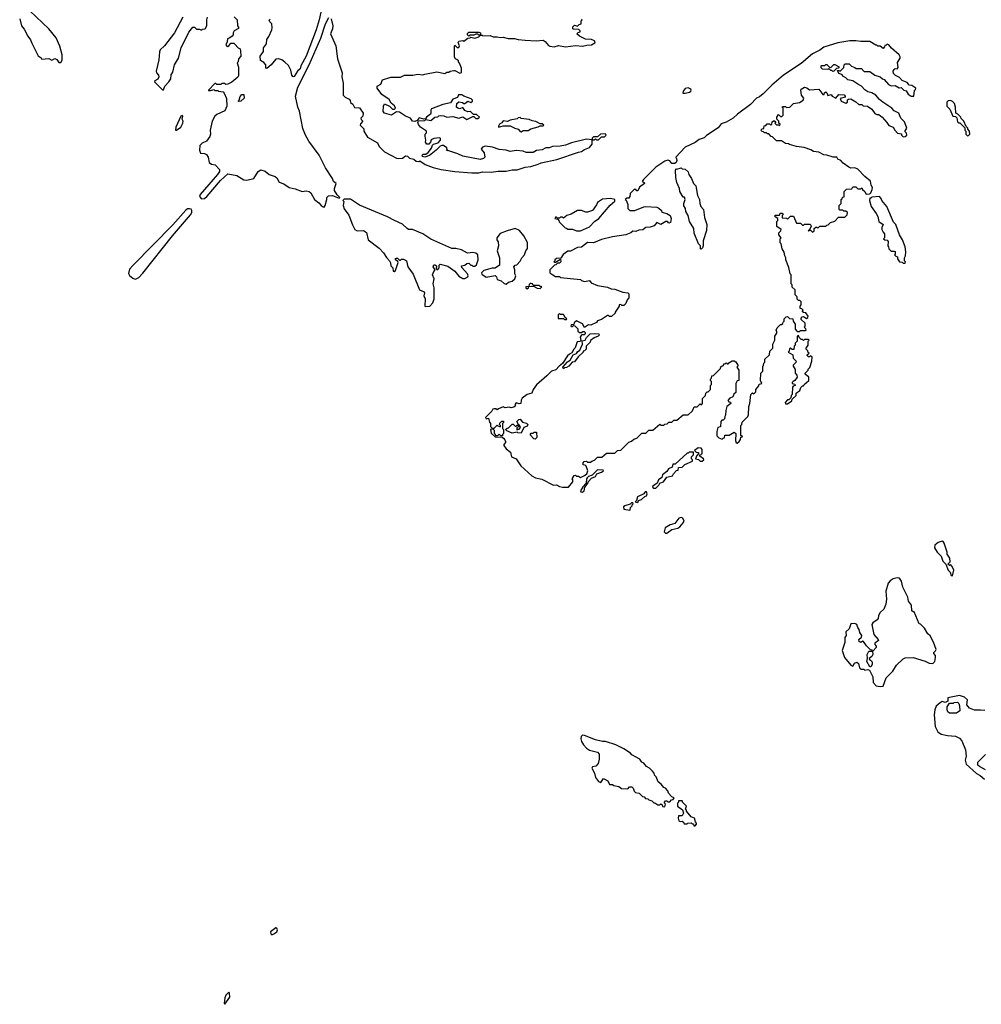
# Model space of a CAD drawing. Extents: x 2494118 to 2687960, y 757339 to 915227.
# Tile 17 of 256: x 2526965 to 2536533, y 821733 to 831535. Entities that reach past the tile are written whole.
import ezdxf

# ---------------------------------------------------------------- set-up
doc = ezdxf.new("R2010")
doc.units = 0

msp = doc.modelspace()

# ---------------------------------------------------------------- linework, layer by layer
at = {"layer": '0CON20XD'}
for points in [[(2529988.5, 831735), (2529945.4, 831535), (2529913.8, 831435), (2529816.7, 831173.3), (2529761.5, 831075), (2529754.4, 831045), (2529727.9, 831022.1), (2529695, 830970), (2529685, 830966.7), (2529673.6, 830983.6), (2529662.6, 831032.6), (2529638, 831078), (2529603.8, 831113.8), (2529574.3, 831134.3), (2529545, 831146.2), (2529515, 831142.5), (2529467.5, 831085), (2529425, 831050), (2529412.5, 831052.5), (2529412.5, 831085), (2529395, 831107.5), (2529360, 831130), (2529357, 831173), (2529391.7, 831218.3), (2529390, 831255), (2529421.2, 831295), (2529423, 831337), (2529445, 831367.5), (2529474, 831435), (2529478, 831455), (2529472.5, 831495), (2529452.5, 831515), (2529448.3, 831531.7), (2529458.3, 831541.7)], [(2527375, 831110), (2527388.3, 831131.7), (2527388.6, 831185), (2527365, 831273.3), (2527326.2, 831355), (2527254.2, 831445), (2527066.2, 831625)], [(2526965, 831542.5), (2526982.5, 831475), (2527010.7, 831440.7), (2527045, 831372.5), (2527073.3, 831335), (2527085, 831300), (2527150, 831175), (2527180, 831155), (2527183, 831143), (2527255, 831147.5), (2527285, 831132.5), (2527315, 831147.5), (2527335, 831137.5), (2527355, 831110), (2527375, 831110)], [(2528589.5, 831560.5), (2528506.2, 831405), (2528406.7, 831275), (2528362.5, 831235), (2528356.2, 831215), (2528349.5, 831135), (2528323.3, 831023.3), (2528326, 831005), (2528344.5, 830984.5), (2528348.6, 830965), (2528338.5, 830941.5), (2528310, 830925), (2528306.2, 830915), (2528385, 830837.5), (2528395, 830837.5), (2528407.5, 830872.5), (2528448.8, 830915), (2528467.5, 830945), (2528472.5, 830985), (2528487, 831013), (2528503.8, 831085), (2528545, 831152.5), (2528570, 831255), (2528649.3, 831410.7), (2528688.3, 831461.7), (2528705, 831460), (2528725, 831440), (2528755, 831440), (2528775, 831430), (2528785, 831440), (2528810, 831445), (2528827.5, 831475), (2528827.5, 831535), (2528835, 831560)], [(2529100, 831565), (2529130, 831535), (2529132.5, 831475), (2529141.7, 831461.7), (2529141.7, 831448.3), (2529100, 831425), (2529087.5, 831405), (2529087.5, 831385), (2529079.3, 831370.7), (2529057, 831353), (2529032.5, 831345), (2529030, 831315), (2529017.5, 831285), (2529025, 831270), (2529035, 831268.8), (2529047.5, 831275), (2529065, 831300), (2529095, 831300), (2529105, 831290), (2529140, 831255), (2529160, 831245), (2529162.5, 831225), (2529166.4, 831173.6), (2529142.5, 831145), (2529140, 831115), (2529130, 831105), (2529143, 831063), (2529142.5, 830975), (2529137, 830963), (2529075, 830912.5), (2529037, 830893), (2529015, 830890), (2529005, 830900), (2528975, 830900), (2528965, 830890), (2528925, 830890), (2528915, 830900), (2528905, 830900), (2528842.5, 830835), (2528845, 830830), (2528865, 830830), (2528895, 830840), (2528905, 830830), (2528935, 830830), (2528943.6, 830823.6), (2528988.3, 830818.3), (2529000, 830805), (2529021.7, 830751.7), (2529027.5, 830675), (2529005, 830627.5), (2528925, 830592.5), (2528907.5, 830575), (2528880, 830525), (2528860, 830435), (2528862.5, 830395), (2528856.2, 830373.8), (2528823, 830327), (2528780, 830305), (2528758.3, 830281.7), (2528752.5, 830235), (2528762.5, 830205), (2528803, 830203), (2528825, 830192.5), (2528841.2, 830165), (2528851.4, 830115), (2528875, 830096.9), (2528910.8, 830090.8), (2528953.7, 830043.7), (2528951.5, 830025), (2528933.9, 829995), (2528760.5, 829795), (2528755.2, 829775), (2528775, 829752.4), (2528805.2, 829754.8), (2528831.4, 829778.6), (2528964.2, 829935.8), (2529035, 829999.7), (2529125.4, 829985.4), (2529195, 829941.1), (2529225, 829937.8), (2529296, 829955), (2529336.8, 830023.2), (2529365, 830041.1), (2529406.7, 830026.7), (2529446, 829995), (2529505.7, 829975.7), (2529521.8, 829961.7), (2529547.2, 829917.2), (2529592.7, 829902.7), (2529645, 829865.4), (2529705, 829852.5), (2529774.5, 829825.5), (2529815, 829832.5), (2529845, 829824.6), (2529860.1, 829810.1), (2529898.6, 829745), (2529942.4, 829712.4), (2529965, 829684), (2529985, 829672.5), (2529995, 829670), (2530003.6, 829686.4), (2530020, 829745), (2530020, 829765), (2530037.5, 829782.5), (2530075.9, 829785.9), (2530145, 829760), (2530150, 829765), (2530122.3, 829792.3), (2530097.5, 829835), (2530096, 829855), (2530112.5, 829905), (2530087.5, 829925), (2530076.2, 829955), (2530008.9, 830058.9), (2529944.3, 830185), (2529840.6, 830325), (2529808.1, 830385), (2529783.2, 830453.2), (2529749.4, 830625), (2529732.9, 830665), (2529710.6, 830775), (2529733.8, 830865), (2529846.6, 831085), (2529960.3, 831350.3)], [(2529960.3, 831350.3), (2530007.9, 831495), (2530041.7, 831558.3)], [(2530063.3, 831545), (2530081.4, 831475), (2530077.5, 831445), (2530058, 831395), (2530110, 831275), (2530125.7, 831145.7), (2530174, 831005), (2530171.2, 830965), (2530184.2, 830904.2), (2530183.8, 830785), (2530202.5, 830765), (2530243, 830743), (2530251.7, 830731.7), (2530255, 830710), (2530280, 830695), (2530295, 830660), (2530347, 830657), (2530382.5, 830605), (2530380, 830575), (2530360, 830555), (2530361.7, 830541.7), (2530380, 830525), (2530355, 830500), (2530352.5, 830485), (2530388.3, 830448.3), (2530390, 830425), (2530426.7, 830365), (2530525, 830310), (2530542.7, 830272.7), (2530595, 830220), (2530664.1, 830184.1), (2530715, 830157.5), (2530735, 830153.3), (2530775, 830157.5), (2530805, 830180), (2530825, 830177.5), (2530845, 830157.5), (2530887, 830147), (2530908.3, 830128.3), (2530935, 830122.5), (2530945, 830130), (2531000, 830095), (2531080, 830065), (2531160, 830045), (2531295, 830022.5), (2531465, 830010), (2531535, 830010.8), (2531568.3, 830021.7), (2531655, 830018), (2531725, 830027.5), (2531803.9, 830026.1), (2531865, 830040), (2531915, 830040.8), (2531995, 830068), (2532050, 830075), (2532125, 830096.2), (2532155, 830111.2), (2532307.9, 830142.1), (2532525, 830216.7), (2532555, 830222.5), (2532586.1, 830243.9), (2532635, 830262.5), (2532660, 830295), (2532660, 830340), (2532685, 830340), (2532695, 830350), (2532705, 830340), (2532725, 830340), (2532755, 830370), (2532785, 830370), (2532800, 830385), (2532795, 830400), (2532745, 830396.7), (2532715, 830370), (2532675, 830367.5), (2532660, 830355), (2532660, 830340), (2532603.6, 830346.4), (2532455, 830310), (2532395, 830287.5), (2532343, 830277), (2532265, 830272.5), (2532231.7, 830258.3), (2532200.7, 830259.3), (2532165, 830240), (2532108.3, 830231.7), (2532075, 830212.5), (2532005, 830212.5), (2531975, 830227.5), (2531905, 830232.5), (2531845, 830222.5), (2531806.4, 830236.4), (2531735, 830243.3), (2531670, 830265), (2531595, 830276.2), (2531570, 830265), (2531557.5, 830245), (2531585, 830210), (2531591.7, 830168.3), (2531580, 830155), (2531545, 830143.3), (2531375, 830177.5), (2531325, 830201.2), (2531225, 830232.5), (2531215, 830230), (2531210, 830235), (2531217.5, 830242.5), (2531215, 830260), (2531183, 830283), (2531165, 830283.3), (2531147.5, 830275), (2531110, 830235), (2531041.7, 830181.7), (2530995, 830167.5), (2530971.7, 830171.7), (2530970, 830185), (2530980, 830195), (2531005, 830196.7), (2531028, 830212), (2531063.6, 830256.4), (2531073.6, 830286.4), (2531083.8, 830296.2), (2531129.5, 830310.5), (2531152.5, 830335), (2531151.7, 830351.7), (2531145, 830360), (2531085, 830352.5), (2531060, 830340), (2531052.5, 830315), (2531035, 830297.5), (2531015, 830297.5), (2531003.3, 830315), (2531006.7, 830335), (2531000, 830375), (2531000, 830395), (2531011.7, 830408.3), (2531012.5, 830425), (2530952.5, 830465), (2530933, 830493), (2530927.5, 830515), (2530931.7, 830528.3), (2530995, 830532.5), (2531005, 830540), (2531055, 830533.3), (2531095, 830563.3), (2531125, 830567.5), (2531135, 830577.5), (2531155, 830582.5), (2531185, 830577.5), (2531213.9, 830563.9), (2531275, 830571.2), (2531335, 830553.3), (2531375, 830566.7), (2531415, 830540), (2531475, 830570), (2531485, 830570), (2531505, 830550), (2531525, 830550), (2531540, 830565), (2531511.7, 830591.7), (2531480, 830590), (2531451.7, 830621.7), (2531425, 830617.5), (2531395, 830632.5), (2531375, 830660), (2531345, 830647.5), (2531323.9, 830653.9), (2531312.5, 830665), (2531315, 830700), (2531333, 830717), (2531371.7, 830711.7), (2531385, 830700), (2531395, 830700), (2531425, 830722.5), (2531455, 830712.5), (2531470, 830725), (2531470, 830735), (2531457, 830747), (2531385, 830772.5), (2531365, 830787.5), (2531331.7, 830788.3), (2531319.5, 830760.5), (2531275, 830743.8), (2531251.5, 830708.5), (2531175, 830690), (2531061.2, 830648.8), (2531054.2, 830635.8), (2531056.7, 830605), (2531051.2, 830595), (2531013.3, 830565), (2531002.5, 830547.5), (2530985, 830546.2), (2530940.7, 830559.3), (2530918.3, 830531.7), (2530896.7, 830523.3), (2530873.9, 830523.9), (2530852.5, 830555), (2530805, 830576), (2530745, 830613.8), (2530715, 830616.7), (2530665, 830585.8), (2530595.7, 830605.7), (2530581.5, 830621.5), (2530585.8, 830674.2), (2530595, 830697.5), (2530645, 830673.8), (2530674.1, 830644.1), (2530695, 830643.3), (2530703.3, 830655), (2530695, 830677.5), (2530662.7, 830702.7), (2530641.7, 830741.7), (2530569.4, 830789.4), (2530521.4, 830855), (2530522.5, 830875), (2530558, 830895), (2530573.5, 830936.5), (2530657.6, 830962.4), (2530755.4, 830964.6), (2530795, 830982.5), (2530877.6, 830982.4), (2530925, 830992), (2530975, 830986.2), (2530997, 830993), (2531115, 831016.2), (2531195, 831000), (2531215, 831012.5), (2531235, 831012.5), (2531248.3, 831021.7), (2531285, 831030), (2531295, 831030), (2531343.6, 831003.6), (2531359.3, 831010.7), (2531361.7, 831051.7), (2531341.7, 831101.7), (2531330, 831115), (2531330, 831125), (2531315, 831140), (2531301.7, 831141.7), (2531290, 831165), (2531290, 831275), (2531295, 831280), (2531318.3, 831258.3), (2531335, 831260), (2531342.5, 831275), (2531328.3, 831308.3), (2531335, 831322.5), (2531375, 831327.5), (2531385, 831320), (2531425, 831350), (2531447, 831353), (2531455, 831360), (2531495, 831352.5), (2531535, 831363.3), (2531550, 831380), (2531565, 831380), (2531573.3, 831373.3), (2531645, 831377.5), (2531675, 831366.2), (2531715.9, 831365.9), (2531745, 831356.7), (2531775, 831361.2), (2531825, 831348.8), (2531889.5, 831349.5), (2531925, 831338.8), (2531995, 831331.2), (2532105, 831323.3), (2532175, 831330), (2532195, 831317.5), (2532225, 831277.5), (2532240.7, 831270.7), (2532283.6, 831266.4), (2532325, 831276.7), (2532395, 831263.8), (2532495, 831278), (2532565, 831271.2), (2532607, 831283), (2532655, 831283.8), (2532687.5, 831305), (2532690, 831315), (2532683.3, 831325), (2532655, 831338), (2532595, 831340), (2532535, 831370), (2532510, 831395), (2532521.7, 831408.3), (2532540, 831415), (2532540, 831425), (2532528.3, 831438.3), (2532475, 831440), (2532470, 831445), (2532470, 831465), (2532485, 831480), (2532515, 831470), (2532531.7, 831488.3), (2532550, 831495), (2532550, 831525), (2532560, 831535), (2532555, 831540)], [(2531435, 831370), (2531420, 831385), (2531421.7, 831398.3), (2531435, 831410), (2531535, 831410), (2531550, 831405), (2531550, 831380), (2531535, 831380), (2531525, 831390), (2531505, 831390), (2531485, 831380), (2531445, 831380), (2531435, 831370)], [(2532425, 826882.5), (2532470, 826935), (2532470, 826955), (2532462.5, 826965), (2532481.7, 826998.3), (2532495, 827000), (2532505, 826990), (2532525, 826990), (2532545, 826977.5), (2532585, 826996), (2532606.5, 827013.5), (2532616.7, 827045), (2532612.5, 827065), (2532598.3, 827098.3), (2532570, 827105), (2532570, 827125), (2532581.7, 827138.3), (2532605, 827140), (2532615, 827130), (2532645, 827130), (2532658.3, 827141.7), (2532685, 827150), (2532715, 827180), (2532758.3, 827181.7), (2532805, 827220), (2532885, 827220), (2532913.3, 827246.7), (2532945, 827250), (2533025, 827330), (2533051.7, 827338.3), (2533075, 827360), (2533105, 827370), (2533155, 827420), (2533195, 827420), (2533225, 827450), (2533265, 827450), (2533335, 827510), (2533345, 827500), (2533375, 827500), (2533385, 827510), (2533407, 827513), (2533425, 827530), (2533455, 827530), (2533475, 827550), (2533505, 827550), (2533565, 827600), (2533615, 827600), (2533658.3, 827641.7), (2533675, 827680), (2533705, 827680), (2533735, 827710), (2533748.3, 827701.7), (2533760, 827715), (2533760, 827765), (2533790, 827795), (2533791.7, 827818.3), (2533805, 827830), (2533815, 827830), (2533840, 827855), (2533840, 827895), (2533850, 827905), (2533850, 827935), (2533840, 827945), (2533840, 827955), (2533850, 827965), (2533851.7, 827988.3), (2533868.3, 827991.7), (2533938.3, 828061.7), (2533941.7, 828078.3), (2533955, 828090), (2533968.3, 828091.7), (2533971.7, 828108.3), (2533985, 828110), (2533995, 828120), (2534005, 828110), (2534015, 828110), (2534020, 828120), (2534055, 828140), (2534075, 828140), (2534090, 828130), (2534110, 828095), (2534110, 828085), (2534100, 828075), (2534120, 828045), (2534120, 827945), (2534105, 827940), (2534090, 827915), (2534090, 827825), (2534071.7, 827808.3), (2534060, 827780), (2534031.7, 827768.3), (2534010, 827745), (2534021.7, 827731.7), (2534038.3, 827728.3), (2534040, 827715), (2534000, 827685), (2533990, 827645), (2533988.3, 827598.3), (2533980, 827585), (2533978.3, 827561.7), (2533965, 827550), (2533951.7, 827548.3), (2533940, 827535), (2533938.3, 827481.7), (2533910, 827475), (2533900, 827435), (2533901.7, 827391.7), (2533921.7, 827371.7), (2533955, 827360), (2533965, 827370), (2533978.3, 827371.7), (2533981.7, 827398.3), (2534025, 827400), (2534075, 827430), (2534090, 827415), (2534087.5, 827345), (2534093, 827323), (2534105, 827320), (2534123, 827337), (2534137.5, 827355), (2534141.7, 827378.3), (2534160, 827385), (2534140, 827395), (2534140, 827495), (2534150, 827505), (2534155, 827530), (2534210, 827585), (2534217, 827603), (2534220, 827685), (2534230, 827715), (2534240, 827805), (2534255, 827820), (2534268.3, 827811.7), (2534288.3, 827831.7), (2534290, 827855), (2534318.3, 827891.7), (2534321.7, 827908.3), (2534350, 827915), (2534337.5, 827945), (2534340, 828015), (2534360, 828035), (2534360, 828085), (2534367, 828093), (2534370, 828115), (2534380, 828125), (2534380, 828155), (2534425, 828200), (2534430, 828235), (2534460, 828265), (2534460, 828305), (2534480, 828345), (2534480, 828385), (2534500, 828415), (2534500, 828435), (2534492.5, 828445), (2534503, 828467), (2534535, 828500), (2534545, 828500), (2534558.3, 828511.7), (2534560, 828525), (2534570, 828535), (2534571.7, 828558.3), (2534591.7, 828578.3), (2534605, 828580), (2534625, 828560), (2534658.3, 828558.3), (2534660, 828535), (2534680, 828505), (2534680, 828455), (2534701.7, 828431.7), (2534725, 828430), (2534735, 828440), (2534785, 828440), (2534790, 828445), (2534788.3, 828458.3), (2534770, 828475), (2534780, 828485), (2534780, 828515), (2534741.7, 828551.7), (2534740, 828565), (2534751.7, 828578.3), (2534765, 828580), (2534795, 828560), (2534808.3, 828571.7), (2534810, 828585), (2534788.3, 828618.3), (2534765, 828620), (2534751.7, 828631.7), (2534760, 828645), (2534748.3, 828658.3), (2534731.7, 828661.7), (2534730, 828685), (2534740, 828695), (2534740, 828725), (2534728.3, 828738.3), (2534715, 828740), (2534701.7, 828751.7), (2534700, 828775), (2534680, 828795), (2534680, 828845), (2534651.7, 828871.7), (2534650, 828895), (2534640, 828905), (2534640, 828995), (2534630, 829005), (2534619.3, 829069.3), (2534587.5, 829145), (2534587.5, 829165), (2534577.5, 829185), (2534571.7, 829221.7), (2534550, 829255), (2534540, 829305), (2534533, 829313), (2534530, 829355), (2534540, 829365), (2534520, 829395), (2534520, 829415), (2534538.3, 829431.7), (2534540, 829445), (2534500, 829475), (2534500, 829525), (2534510, 829535), (2534510, 829555), (2534481.7, 829571.7), (2534481.7, 829588.3), (2534525, 829590), (2534531.7, 829608.3), (2534555, 829610), (2534560, 829595), (2534550, 829585), (2534551.7, 829561.7), (2534595, 829560), (2534605, 829550), (2534635, 829580), (2534665, 829580), (2534695, 829510), (2534735, 829510), (2534755, 829490), (2534765, 829490), (2534775, 829500), (2534828.3, 829498.3), (2534838.3, 829488.3), (2534840, 829475), (2534820, 829440), (2534810, 829435), (2534815, 829430), (2534820, 829440), (2534835, 829440), (2534855, 829420), (2534868.3, 829431.7), (2534870, 829455), (2534885, 829470), (2534895, 829470), (2534905, 829460), (2534925, 829480), (2534985, 829480), (2534995, 829490), (2535008.3, 829491.7), (2535033, 829517), (2535075, 829530), (2535111.7, 829568.3), (2535175, 829570), (2535198.3, 829591.7), (2535200, 829615), (2535185, 829630), (2535165, 829630), (2535155, 829640), (2535125, 829640), (2535120, 829645), (2535120, 829685), (2535140, 829705), (2535140, 829745), (2535148.3, 829751.7), (2535151.7, 829768.3), (2535168.3, 829771.7), (2535170, 829825), (2535191.7, 829848.3), (2535245, 829850), (2535255, 829870), (2535285, 829870), (2535305, 829850), (2535335, 829850), (2535345, 829860), (2535350, 829845), (2535372.5, 829825), (2535385, 829800), (2535395, 829797.5), (2535425, 829800), (2535435, 829810), (2535447.5, 829845), (2535450, 829865), (2535437.7, 829887.7), (2535428.8, 829928.8), (2535372.9, 829972.9), (2535305, 830045.8), (2535275, 830061.2), (2535235, 830057.5), (2535215, 830067.5), (2535157.5, 830107.5), (2535135, 830132.5), (2535107, 830147), (2535095, 830167.5), (2535058.3, 830168.3), (2534995, 830187.5), (2534965, 830190), (2534915, 830217.5), (2534863, 830223), (2534838.3, 830238.3), (2534771.7, 830261.7), (2534695, 830272.5), (2534623, 830293), (2534615, 830300), (2534585, 830302.5), (2534545, 830330), (2534495, 830330), (2534455, 830370), (2534441.7, 830371.7), (2534418.3, 830398.3), (2534405, 830400), (2534395, 830410), (2534375, 830410), (2534365, 830420), (2534351.7, 830421.7), (2534340, 830435), (2534351.7, 830448.3), (2534368.3, 830451.7), (2534371.7, 830478.3), (2534388.3, 830481.7), (2534401.7, 830498.3), (2534425, 830500), (2534435, 830490), (2534448.3, 830491.7), (2534452.5, 830517.5), (2534465, 830530), (2534475, 830530), (2534488.3, 830518.3), (2534480, 830505), (2534495, 830490), (2534515, 830490), (2534528.3, 830481.7), (2534530, 830495), (2534520, 830505), (2534520, 830525), (2534500, 830545), (2534500, 830565), (2534515, 830590), (2534535, 830570), (2534548.3, 830571.7), (2534560, 830585), (2534562.5, 830635), (2534560, 830655), (2534550, 830665), (2534555, 830670), (2534585, 830670), (2534595, 830662.5), (2534627, 830663), (2534665, 830700), (2534725, 830712.5), (2534760, 830735), (2534767.5, 830755), (2534742.5, 830785), (2534737.5, 830835), (2534740, 830845), (2534775, 830862.5), (2534796.7, 830856.7), (2534825, 830837.5), (2534915, 830842.5), (2534955, 830790), (2534968.3, 830791.7), (2534971.7, 830808.3), (2534987, 830817), (2534997, 830807), (2535005, 830780), (2535040, 830790), (2535050, 830775), (2535085, 830752.5), (2535115, 830790), (2535167, 830787), (2535180, 830775), (2535180, 830765), (2535128.3, 830751.7), (2535140, 830725), (2535186.2, 830703.8), (2535202.5, 830715), (2535203, 830737), (2535210, 830745), (2535235, 830747.5), (2535286.1, 830716.1), (2535315, 830690), (2535345, 830690), (2535358.3, 830678.3), (2535400, 830675), (2535443, 830643), (2535475, 830600), (2535495, 830590), (2535515, 830590), (2535547.5, 830565), (2535593, 830513), (2535612, 830482), (2535656.4, 830466.4), (2535672.5, 830435), (2535700, 830405), (2535738.3, 830398.3), (2535740, 830385), (2535755, 830370), (2535775, 830372.5), (2535792.5, 830385), (2535787.5, 830405), (2535772.5, 830422.5), (2535792.5, 830455), (2535768.3, 830518.3), (2535733.3, 830555), (2535712.5, 830605), (2535665, 830627.5), (2535642.5, 830655), (2535553.9, 830713.9), (2535520.7, 830740.7), (2535485, 830782.5), (2535445, 830806.7), (2535405, 830816.7), (2535375, 830837.5), (2535342.5, 830875), (2535305, 830892.5), (2535255, 830927.5), (2535205, 830937.5), (2535185, 830957.5), (2535160.7, 830970.7), (2535145, 830990), (2535115, 831000), (2535101.7, 831028.3), (2535115, 831030), (2535128.3, 831021.7), (2535165, 831060), (2535170, 831085), (2535180, 831095), (2535217, 831097), (2535241.7, 831071.7), (2535275, 831060), (2535288.3, 831048.3), (2535345, 831050), (2535350, 831035), (2535368.3, 831018.3), (2535425, 831020), (2535473, 830983), (2535527, 830967), (2535550, 830945), (2535565, 830940), (2535610.7, 830890.7), (2535635, 830877.5), (2535675, 830880), (2535715, 830857.5), (2535735, 830860), (2535763, 830833), (2535786.4, 830826.4), (2535806.7, 830795), (2535835, 830773.8), (2535860, 830775), (2535868.3, 830831.7), (2535878.3, 830841.7), (2535880, 830855), (2535841.7, 830881.7), (2535813.3, 830883.3), (2535810, 830895), (2535795, 830910), (2535745, 830930), (2535719.3, 830959.3), (2535679.3, 830979.3), (2535659.3, 830999.3), (2535657, 831023), (2535665, 831040), (2535675, 831050), (2535695, 831047.5), (2535705, 831060), (2535700.7, 831109.3), (2535725, 831152.5), (2535726.2, 831165), (2535716.2, 831185), (2535640.3, 831250.3), (2535612.5, 831285), (2535595, 831290), (2535585, 831280), (2535571.7, 831278.3), (2535570, 831265), (2535555, 831250), (2535525, 831270), (2535505, 831270), (2535495, 831280), (2535485, 831280), (2535425, 831316.7), (2535335, 831316.7), (2535285, 831326.2), (2535225, 831326), (2535105, 831305.8), (2534965, 831262), (2534926.6, 831233.4), (2534855, 831193.8), (2534740.5, 831099.5), (2534565, 830982.9), (2534450, 830885), (2534361.9, 830798.1)], [(2535055, 831020), (2535045, 831030), (2535035, 831030), (2535015, 831050), (2535005, 831040), (2534953, 831043), (2534940, 831055), (2534940, 831075), (2534945, 831080), (2534975, 831080), (2534985, 831090), (2534995, 831090), (2535021.7, 831061.7), (2535035, 831060), (2535065, 831090), (2535075, 831087.5), (2535120, 831065), (2535108.3, 831051.7), (2535091.7, 831048.3), (2535065, 831022.5), (2535055, 831020)], [(2533585, 830804.2), (2533630, 830815), (2533643.3, 830825), (2533647.5, 830835), (2533643.6, 830843.6), (2533615.8, 830855.8), (2533585, 830850.6), (2533568, 830825), (2533563.3, 830805), (2533585, 830804.2)], [(2529145, 830720), (2529140, 830725), (2529150, 830735), (2529158.3, 830771.7), (2529175, 830790), (2529195, 830790), (2529197, 830753), (2529165, 830722.5), (2529145, 830720)], [(2534361.9, 830798.1), (2534325, 830766.7), (2534295, 830754), (2534235, 830690), (2534105.9, 830594.1), (2534065, 830556), (2533995, 830516.2), (2533945, 830498.8), (2533915, 830458), (2533798.3, 830381.7), (2533775, 830358.8), (2533726.1, 830343.9), (2533685, 830312), (2533586.7, 830265), (2533492.5, 830165), (2533501.7, 830151.7), (2533503.3, 830135), (2533497.5, 830115), (2533485, 830102.5), (2533452.3, 830102.3), (2533435, 830130), (2533415, 830135.8), (2533385, 830125.5), (2533295, 830067.8), (2533172, 829945), (2533160, 829925), (2533180, 829915), (2533182.5, 829905), (2533133.6, 829866.4), (2533115, 829830), (2533105, 829830), (2533087, 829847), (2533080, 829845), (2533040, 829805), (2533036.4, 829773.6), (2533025, 829760), (2533005, 829760), (2532990, 829745), (2532998.3, 829738.3), (2533017.5, 829695), (2533017.5, 829655), (2533035, 829636.7), (2533085, 829636.7), (2533175, 829673.8), (2533195, 829676.7), (2533305, 829670), (2533325, 829660), (2533350, 829635), (2533355, 829620), (2533405, 829607.5), (2533436.4, 829586.4), (2533446.7, 829555), (2533440, 829515), (2533425, 829510), (2533410, 829525), (2533395, 829527.5), (2533345, 829497.5), (2533305, 829516.7), (2533277, 829483), (2533239.3, 829470.7), (2533195, 829466.2), (2533165, 829443.3), (2533125, 829441.2), (2533095, 829426.7), (2533065, 829430), (2533045, 829412.5), (2532995, 829392), (2532865, 829372.5), (2532755, 829348), (2532675, 829313.3), (2532615, 829318), (2532555, 829270), (2532515, 829266.7), (2532445, 829232.5), (2532418.3, 829231.7), (2532371.7, 829198.3), (2532348.3, 829161.7), (2532305, 829157.5), (2532290, 829145), (2532290, 829135), (2532280, 829125), (2532285, 829120), (2532295, 829120), (2532345, 829150), (2532350, 829125), (2532335, 829110), (2532315, 829110), (2532300, 829095), (2532285, 829090), (2532240, 829045), (2532240, 829015), (2532270, 828995), (2532295, 828980), (2532335, 828977.5), (2532345, 828970), (2532545, 828950), (2532555, 828940), (2532585, 828930), (2532635, 828940), (2532650, 828915), (2532715, 828887.5), (2532815, 828872.5), (2532850, 828855), (2532885, 828853.8), (2532965, 828822.5), (2533017, 828817), (2533027.5, 828805), (2533027.5, 828765), (2533010, 828745), (2532995, 828710), (2532975, 828690), (2532955, 828690), (2532945, 828700), (2532930, 828695), (2532930, 828685), (2532890, 828625), (2532890, 828615), (2532855, 828580), (2532835, 828580), (2532825, 828590), (2532815, 828590), (2532755, 828550), (2532713, 828537), (2532705, 828520), (2532647, 828493), (2532625, 828497.5), (2532585, 828470), (2532565.9, 828505.9), (2532505, 828537.5), (2532481.7, 828518.3), (2532478.3, 828501.7), (2532451.7, 828498.3), (2532450, 828485), (2532455, 828480), (2532465, 828480), (2532475, 828490), (2532488.3, 828488.3), (2532518.3, 828458.3), (2532520, 828435), (2532535, 828420), (2532555, 828420), (2532568.3, 828431.7), (2532581.7, 828431.7), (2532591.7, 828421.7), (2532591.7, 828408.3), (2532581.7, 828398.3), (2532562.5, 828397.5), (2532550, 828390), (2532540, 828375), (2532548.3, 828341.7), (2532538.8, 828331.2), (2532511.7, 828328.3), (2532491.7, 828268.3), (2532477.5, 828255), (2532460, 828220), (2532433.9, 828206.1), (2532415, 828187.5), (2532366.2, 828113.8), (2532332.3, 828087.7), (2532299.3, 828050.7), (2532256.7, 828035), (2532210.8, 827989.2), (2532108.3, 827901.7), (2532075, 827852.5), (2532062, 827818), (2532015, 827802.5), (2531964.1, 827765.9), (2531953.6, 827746.4), (2531950, 827715), (2531935, 827710), (2531905, 827720), (2531892.5, 827705), (2531898.3, 827691.7), (2531881.7, 827678.3), (2531855, 827670), (2531835, 827677.5), (2531795, 827670), (2531775, 827680), (2531728.3, 827661.7), (2531715, 827650), (2531701.7, 827661.7), (2531685, 827662.5), (2531673.6, 827656.4), (2531663, 827637), (2531601.2, 827575), (2531605, 827562.5), (2531628.3, 827568.3), (2531638.3, 827528.3), (2531650, 827515), (2531650, 827485), (2531665, 827470), (2531685, 827470), (2531715, 827500), (2531721.7, 827491.7), (2531748.3, 827481.7), (2531750, 827495), (2531740, 827505), (2531741.7, 827518.3), (2531761.7, 827538.3), (2531778.3, 827538.3), (2531780, 827525), (2531770, 827515), (2531770, 827465), (2531780, 827455), (2531780, 827415), (2531770, 827405), (2531768.3, 827391.7), (2531751.7, 827391.7), (2531735, 827410), (2531718.3, 827391.7), (2531701.7, 827391.7), (2531700, 827405), (2531690, 827415), (2531690, 827445), (2531675, 827460), (2531650, 827455), (2531655, 827420), (2531695, 827382.5), (2531765, 827380), (2531779.3, 827369.3), (2531793.6, 827353.6), (2531800, 827335), (2531800, 827325), (2531783.3, 827305), (2531782.5, 827295), (2531805, 827262.5), (2531848.3, 827228.3), (2531857.5, 827185), (2531904.2, 827164.2), (2531951.2, 827095), (2532061.2, 826995), (2532097.5, 826975), (2532160.8, 826960.8), (2532275, 826902), (2532305, 826903.3), (2532335, 826886.7), (2532365, 826881.2), (2532425, 826882.5)], [(2536395, 830380), (2536405, 830382.5), (2536420, 830395), (2536417, 830427), (2536400, 830445), (2536400, 830455), (2536381.7, 830471.7), (2536360, 830525), (2536331.7, 830551.7), (2536330, 830565), (2536300, 830595), (2536280, 830605), (2536277.5, 830665), (2536265, 830700), (2536245, 830720), (2536225, 830730), (2536201.7, 830728.3), (2536190, 830715), (2536190, 830675), (2536220, 830645), (2536250, 830575), (2536275, 830570), (2536288.3, 830558.3), (2536295, 830520), (2536305, 830510), (2536318.3, 830508.3), (2536368.3, 830458.3), (2536370, 830435), (2536380, 830425), (2536380, 830395), (2536395, 830380)], [(2528525, 830433.8), (2528566.7, 830465), (2528587.5, 830505), (2528590, 830525), (2528580, 830545), (2528587.5, 830575), (2528581.7, 830581.7), (2528567.5, 830575), (2528520, 830465), (2528514, 830435), (2528525, 830433.8)], [(2531955, 830420), (2531975, 830432.5), (2532025, 830432.5), (2532051.2, 830448.8), (2532125, 830467.5), (2532145, 830480), (2532175, 830480), (2532180, 830485), (2532165, 830500), (2532145, 830500), (2532101.7, 830521.7), (2532065, 830527.5), (2532035, 830542.5), (2531955, 830550), (2531945, 830560), (2531925, 830557.5), (2531915, 830547.5), (2531844, 830536), (2531819.3, 830520.7), (2531775, 830530), (2531763, 830507), (2531737.5, 830495), (2531727.5, 830475), (2531730, 830465), (2531775, 830477.5), (2531845, 830480), (2531890, 830455), (2531925, 830446.7), (2531943.6, 830423.6), (2531955, 830420)], [(2533745, 829250), (2533740, 829255), (2533740, 829285), (2533720, 829305), (2533675, 829410), (2533672.5, 829455), (2533630, 829525), (2533616.7, 829585), (2533592.5, 829625), (2533590, 829655), (2533573, 829683), (2533572.5, 829705), (2533586.4, 829746.4), (2533578.3, 829768.3), (2533565, 829770), (2533532.5, 829825), (2533530, 829855), (2533503.6, 829913.6), (2533493.3, 829965), (2533490, 830035), (2533495, 830050), (2533505, 830047.5), (2533545, 830060), (2533555, 830050), (2533587, 830047), (2533615, 830020), (2533623, 829993), (2533650, 829955), (2533670, 829905), (2533691.7, 829881.7), (2533710, 829785), (2533730, 829745), (2533732.5, 829705), (2533742.5, 829675), (2533767.5, 829645), (2533778.8, 829565), (2533802, 829495), (2533800, 829435), (2533767, 829333), (2533767, 829283), (2533760, 829265), (2533745, 829250)], [(2531005, 828680), (2531045, 828682.5), (2531076.7, 828715), (2531090, 828755), (2531090, 828865), (2531077.5, 828905), (2531087.5, 828955), (2531072.5, 828995), (2531085, 829030), (2531100, 829045), (2531080, 829075), (2531084.1, 829095.9), (2531096.4, 829096.4), (2531112.5, 829085), (2531110, 829055), (2531115, 829050), (2531125, 829050), (2531140, 829065), (2531138.3, 829091.7), (2531148.3, 829101.7), (2531225, 829080), (2531293, 829033), (2531335, 828982.5), (2531375, 828957.5), (2531395, 828957.5), (2531422.5, 828975), (2531426.7, 828985), (2531421.2, 829005), (2531365, 829067.5), (2531360, 829085), (2531395, 829090), (2531415, 829107.5), (2531435, 829110), (2531455, 829090), (2531465, 829090), (2531475, 829080), (2531495, 829080), (2531510, 829095), (2531527.5, 829145), (2531522.5, 829195), (2531505, 829210), (2531475, 829218.8), (2531420.7, 829210.7), (2531360, 829245), (2531305.8, 829255.8), (2531265.9, 829255.9), (2531055, 829350.8), (2530975, 829402.9), (2530875, 829446.7), (2530835, 829447.7), (2530819.4, 829455), (2530775, 829500.6), (2530694.6, 829534.6), (2530625, 829574.3), (2530347.3, 829687.3), (2530255, 829748.8), (2530192.5, 829747.5), (2530180, 829735), (2530190, 829725), (2530183.6, 829686.4), (2530195, 829652.5), (2530238.9, 829588.9), (2530275, 829493.3), (2530301.2, 829445), (2530324.2, 829434.2), (2530386.4, 829436.4), (2530415, 829417.5), (2530430.8, 829345), (2530541.3, 829261.3), (2530586.2, 829215), (2530615, 829166.7), (2530644.4, 829134.4), (2530654.2, 829115), (2530656.7, 829085), (2530677.5, 829065), (2530680.7, 829030.7), (2530691.7, 829028.3), (2530705, 829040), (2530731.7, 829118.3), (2530728.3, 829128.3), (2530703.3, 829145), (2530703.6, 829156.4), (2530715, 829160), (2530725, 829160), (2530745, 829140), (2530755, 829140), (2530765, 829150), (2530785, 829150), (2530812.5, 829135), (2530826.7, 829075), (2530880.9, 829000.9), (2530944.3, 828845), (2530990.8, 828825), (2530994, 828815), (2530986.7, 828785), (2531000, 828755), (2530997.5, 828685), (2531005, 828680)], [(2532505, 829433.3), (2532545, 829433.8), (2532635, 829473.8), (2532685, 829526.7), (2532726.7, 829555), (2532840.5, 829689.5), (2532885, 829730), (2532886.4, 829746.4), (2532845, 829756.2), (2532765, 829750), (2532713.8, 829715), (2532705, 829692.5), (2532663, 829637), (2532615, 829617.5), (2532598.3, 829618.3), (2532555, 829636.7), (2532515, 829636.2), (2532451.7, 829598.3), (2532410, 829585), (2532375, 829560), (2532365, 829570), (2532345, 829570), (2532335, 829560), (2532315, 829560), (2532305, 829570), (2532295, 829570), (2532290, 829555), (2532318.3, 829548.3), (2532330, 829535), (2532331.7, 829521.7), (2532391.7, 829461.7), (2532405, 829460), (2532418.3, 829448.3), (2532465, 829450), (2532505, 829433.3)], [(2535775, 829110), (2535780, 829125), (2535770, 829135), (2535770, 829165), (2535780, 829185), (2535782.5, 829225), (2535776.7, 829275), (2535750, 829345), (2535720, 829395), (2535683.3, 829495), (2535659.3, 829519.3), (2535593.8, 829675), (2535543.9, 829733.9), (2535536.1, 829756.1), (2535520, 829775), (2535445, 829770), (2535435, 829760), (2535425, 829760), (2535420, 829735), (2535437.5, 829675), (2535487.5, 829605), (2535502.5, 829575), (2535512.5, 829525), (2535557.5, 829495), (2535543.6, 829466.4), (2535543.3, 829445), (2535555, 829420), (2535570, 829405), (2535570, 829365), (2535560, 829355), (2535573, 829343), (2535595, 829340), (2535607, 829327), (2535602.5, 829285), (2535610, 829275), (2535613, 829253), (2535635, 829230), (2535665, 829232.5), (2535675, 829227.5), (2535677.5, 829205), (2535670, 829195), (2535681.7, 829181.7), (2535700, 829175), (2535700, 829155), (2535720, 829125), (2535745, 829120), (2535755, 829110), (2535775, 829110)], [(2528112.3, 828952.3), (2528125, 828953.8), (2528152, 828968), (2528189.7, 829010.3), (2528485, 829383.1), (2528666, 829594), (2528679, 829615), (2528678.3, 829635), (2528669.5, 829649.5), (2528655, 829653.6), (2528635, 829650.8), (2528619.6, 829640.4), (2528488.6, 829491.4), (2528095, 829091.2), (2528057.8, 829052.2), (2528048.7, 829008.7), (2528058.8, 828988.8), (2528091, 828961), (2528112.3, 828952.3)], [(2531805, 828902.5), (2531828.3, 828921.7), (2531865, 828932.5), (2531892.5, 828955), (2531902.5, 828985), (2531890, 829005), (2531890, 829045), (2531880, 829075), (2531895, 829090), (2531910, 829095), (2531945, 829130), (2531962.5, 829165), (2531987.5, 829195), (2532001.2, 829235), (2532017, 829257), (2532016.4, 829316.4), (2531982.5, 829385), (2531937.5, 829435), (2531896.1, 829456.1), (2531815, 829433.8), (2531745, 829406), (2531711.2, 829365), (2531713.3, 829345), (2531726.4, 829323.6), (2531727.5, 829285), (2531716.7, 829235), (2531737.5, 829165), (2531738.3, 829091.7), (2531697, 829063), (2531665, 829060), (2531583, 829037), (2531560, 829015), (2531561.7, 829001.7), (2531605, 828972.5), (2531695, 828990), (2531710, 828975), (2531715, 828950), (2531756.7, 828936.7), (2531785, 828907.5), (2531805, 828902.5)], [(2532015, 828857.5), (2532027.5, 828865), (2532030, 828880), (2532055, 828882.5), (2532085, 828880), (2532113, 828863), (2532145, 828860), (2532160, 828875), (2532155, 828880), (2532145, 828880), (2532135, 828890), (2532075, 828890), (2532067.5, 828905), (2532055, 828910), (2532045, 828910), (2532035, 828900), (2532030, 828880), (2532000, 828875), (2532000, 828865), (2532015, 828857.5)], [(2532405, 828550), (2532408.3, 828558.3), (2532391.7, 828571.7), (2532375, 828600), (2532345, 828600), (2532335, 828610), (2532321.7, 828598.3), (2532321.7, 828561.7), (2532375, 828560), (2532385, 828550), (2532405, 828550)], [(2532375, 828060), (2532370, 828075), (2532415, 828130), (2532443, 828147), (2532471.7, 828198.3), (2532506.7, 828213.3), (2532515, 828230), (2532537.5, 828245), (2532563.3, 828305), (2532561.7, 828338.3), (2532590, 828345), (2532605, 828370), (2532642.5, 828407.5), (2532685, 828412.5), (2532728.3, 828408.3), (2532730, 828395), (2532720, 828385), (2532681.7, 828368.3), (2532645, 828340), (2532640, 828325), (2532600, 828285), (2532600, 828255), (2532585, 828240), (2532570, 828235), (2532570, 828225), (2532520.7, 828179.3), (2532485, 828130), (2532463, 828127), (2532430, 828085), (2532407, 828073), (2532385, 828070), (2532375, 828060)], [(2534585, 827710), (2534605, 827712.5), (2534648.3, 827741.7), (2534651.7, 827758.3), (2534690, 827795), (2534691.7, 827818.3), (2534727.5, 827845), (2534737, 827873), (2534755, 827890), (2534765, 827890), (2534770, 827905), (2534817.5, 827945), (2534817, 827977), (2534780, 828005), (2534780, 828015), (2534810, 828045), (2534810, 828055), (2534827, 828073), (2534847.5, 828135), (2534850, 828175), (2534835, 828190), (2534825, 828180), (2534815, 828180), (2534801.7, 828191.7), (2534801.7, 828198.3), (2534820, 828215), (2534811.7, 828221.7), (2534808.3, 828238.3), (2534790, 828255), (2534790, 828265), (2534810, 828295), (2534810, 828335), (2534820, 828345), (2534815, 828350), (2534775, 828350), (2534765, 828340), (2534755, 828350), (2534741.7, 828351.7), (2534721.7, 828371.7), (2534715, 828390), (2534700, 828385), (2534700, 828335), (2534680, 828315), (2534680, 828295), (2534670, 828285), (2534668.3, 828251.7), (2534651.7, 828251.7), (2534635, 828270), (2534623, 828257), (2534620, 828235), (2534610, 828225), (2534658.3, 828198.3), (2534660, 828165), (2534690, 828135), (2534688.3, 828121.7), (2534660, 828095), (2534660, 828085), (2534681.7, 828051.7), (2534682.5, 828015), (2534697.5, 827995), (2534700, 827975), (2534678.3, 827941.7), (2534660, 827935), (2534652.5, 827925), (2534650, 827915), (2534678.3, 827908.3), (2534680, 827895), (2534661.7, 827888.3), (2534653, 827877), (2534650, 827805), (2534640, 827795), (2534638.3, 827771.7), (2534618.3, 827751.7), (2534605, 827750), (2534582.5, 827725), (2534585, 827710)], [(2531955, 827420), (2531923, 827423), (2531915, 827430), (2531865, 827420), (2531811.7, 827441.7), (2531800, 827455), (2531815, 827470), (2531828.3, 827471.7), (2531865, 827510), (2531875, 827510), (2531895, 827490), (2531905, 827490), (2531915, 827500), (2531930, 827500), (2531928.3, 827481.7), (2531910, 827475), (2531910, 827455), (2531915, 827450), (2531925, 827460), (2531935, 827460), (2531947, 827477), (2531938.3, 827498.3), (2531930, 827500), (2531910, 827535), (2531930, 827555), (2531945, 827557.5), (2531967, 827527), (2532007, 827517), (2532020, 827505), (2532015, 827490), (2531982.5, 827475), (2531955, 827420)], [(2532095, 827360), (2532081.7, 827361.7), (2532043, 827403), (2532055, 827420), (2532075, 827420), (2532085, 827430), (2532108.3, 827428.3), (2532110, 827375), (2532095, 827360)], [(2533275, 826870), (2533295, 826872.5), (2533325, 826900), (2533335, 826920), (2533370, 826935), (2533405, 826980), (2533460, 826995), (2533470, 827015), (2533501.7, 827048.3), (2533518.3, 827051.7), (2533521.7, 827078.3), (2533555, 827080), (2533581.7, 827108.3), (2533658.3, 827141.7), (2533660, 827155), (2533650, 827165), (2533650, 827185), (2533670, 827205), (2533668.3, 827228.3), (2533625, 827230), (2533615, 827220), (2533605, 827220), (2533488.3, 827111.7), (2533465, 827110), (2533458.3, 827081.7), (2533420, 827065), (2533403, 827037), (2533362.5, 827005), (2533353, 826977), (2533322.5, 826955), (2533308.3, 826921.7), (2533265, 826890), (2533263, 826883), (2533275, 826870)], [(2533755, 827140), (2533772.5, 827155), (2533767.5, 827165), (2533731.7, 827191.7), (2533730, 827205), (2533745, 827207.5), (2533755, 827217.5), (2533757, 827257), (2533745, 827271.2), (2533715, 827272.5), (2533680, 827245), (2533695, 827230), (2533720, 827225), (2533720, 827215), (2533701.7, 827198.3), (2533690, 827165), (2533718.3, 827158.3), (2533735, 827140), (2533755, 827140)], [(2532565, 826830.8), (2532581.2, 826845), (2532588.3, 826881.7), (2532620, 826925), (2532620, 826935), (2532655, 826972.5), (2532693, 826987), (2532706.7, 827013.3), (2532755, 827030), (2532772.5, 827045), (2532769.3, 827049.3), (2532715, 827052.5), (2532660, 827000), (2532623.6, 826986.4), (2532611.2, 826975), (2532604, 826965), (2532600, 826920), (2532567.5, 826885), (2532543.8, 826845), (2532546.7, 826835), (2532565, 826830.8)], [(2533115, 826730), (2533121.7, 826748.3), (2533150.7, 826759.3), (2533185, 826790), (2533200, 826795), (2533207.5, 826815), (2533200, 826835), (2533190, 826835), (2533173.6, 826816.4), (2533112.5, 826785), (2533101.7, 826748.3), (2533090, 826735), (2533115, 826730)], [(2533035, 826653.3), (2533040, 826655), (2533041.7, 826678.3), (2533060, 826695), (2533060, 826705), (2533070, 826715), (2533067, 826727), (2533053, 826727), (2533038.3, 826711.7), (2532985, 826696.2), (2532973.3, 826685), (2532975, 826662.5), (2533035, 826653.3)], [(2533405, 826423.3), (2533455, 826460), (2533515, 826473.3), (2533533, 826487), (2533567.5, 826525), (2533576.4, 826543.6), (2533563, 826573), (2533545, 826580), (2533525, 826572.5), (2533485, 826520), (2533437.5, 826505), (2533386.2, 826475), (2533378.3, 826438.3), (2533390, 826425), (2533405, 826423.3)], [(2536245, 826000), (2536260, 826055), (2536243, 826093), (2536225, 826110), (2536215, 826102.5), (2536200, 826115), (2536221.7, 826138.3), (2536220, 826175), (2536192.5, 826215), (2536192.5, 826235), (2536162.5, 826325), (2536155, 826340), (2536145, 826342.5), (2536105, 826332), (2536071.2, 826305), (2536068.3, 826278.3), (2536094.2, 826234.2), (2536132.5, 826195), (2536150, 826145), (2536180, 826115), (2536203.3, 826055), (2536223.3, 826035), (2536233.6, 826003.6), (2536245, 826000)], [(2535527, 824897), (2535555, 824900), (2535587, 824983), (2535651.7, 825048.3), (2535690.5, 825109.5), (2535756.4, 825173.6), (2535775, 825182.5), (2535856.1, 825186.1), (2535975, 825149.2), (2536015, 825130.8), (2536052.3, 825127.7), (2536070, 825145), (2536076.1, 825186.1), (2536076.2, 825205), (2536060, 825225), (2536061.2, 825235), (2536078.6, 825251.4), (2536083.8, 825265), (2536057.7, 825337.7), (2536025, 825400), (2536001.7, 825421.7), (2535966.4, 825476.4), (2535926.4, 825516.4), (2535915, 825520), (2535865, 825640), (2535855, 825640), (2535841.7, 825651.7), (2535837, 825707), (2535807.5, 825745), (2535802.5, 825785), (2535753.3, 825885), (2535737.5, 825945), (2535720, 825975), (2535695, 825980), (2535655, 825969.1), (2535625, 825950.6), (2535605, 825926), (2535581.8, 825845), (2535591.1, 825765), (2535584.6, 825715.4), (2535561.8, 825668.2), (2535526.2, 825635), (2535509.2, 825605), (2535506, 825575), (2535497.9, 825562.1), (2535455, 825530.8), (2535444.4, 825515), (2535462.5, 825415), (2535507.5, 825365), (2535510, 825355), (2535473, 825327), (2535472.5, 825315), (2535487, 825297), (2535487.5, 825285), (2535458.3, 825251.7), (2535450, 825250), (2535448.3, 825258.3), (2535431.7, 825261.7), (2535390.5, 825300.5), (2535360, 825345), (2535355, 825347.5), (2535335.7, 825334.3), (2535317.1, 825345), (2535314.4, 825365.6), (2535342.5, 825387.5), (2535343.8, 825405), (2535325.6, 825435.6), (2535319.2, 825465), (2535303.7, 825483.7), (2535294.4, 825514.4), (2535275, 825525.7), (2535235, 825522.5), (2535217.8, 825472.2), (2535185, 825441.2), (2535187.5, 825405), (2535175.6, 825384.4), (2535175.6, 825335), (2535148.8, 825255), (2535172.5, 825185), (2535235, 825110), (2535255, 825100), (2535270.9, 825129.1), (2535295, 825138.6), (2535310.6, 825125), (2535322.3, 825082.3), (2535335, 825070), (2535365, 825070), (2535375, 825060), (2535405, 825068), (2535420.3, 825060.3), (2535453.3, 824993.3), (2535456.4, 824936.4), (2535487.5, 824905), (2535527, 824897)], [(2535435, 825093.8), (2535424.2, 825094.2), (2535392.5, 825145), (2535400, 825175), (2535398, 825215), (2535415, 825250), (2535450, 825250), (2535452.5, 825215), (2535442.5, 825195), (2535417.5, 825175), (2535420, 825165), (2535442, 825152), (2535448.3, 825138.3), (2535446, 825115), (2535435, 825093.8)], [(2536567, 824657), (2536525, 824662.5), (2536465, 824660), (2536415, 824680), (2536390, 824715), (2536396.7, 824765), (2536365, 824792.5), (2536315, 824807.5), (2536200, 824785), (2536200, 824750), (2536175, 824736.7), (2536145, 824746.2), (2536122, 824735), (2536085, 824700.8), (2536071.1, 824665), (2536064.4, 824615), (2536075, 824500), (2536101.4, 824445), (2536135, 824422), (2536195, 824410), (2536275, 824403.8), (2536315, 824383.3), (2536338.8, 824355), (2536376.2, 824265), (2536382, 824205), (2536372.5, 824165), (2536381.2, 824125), (2536485, 824032), (2536522.3, 824012.3), (2536563.8, 823975)], [(2536215, 824630), (2536200, 824645), (2536192.5, 824665), (2536192.5, 824695), (2536215, 824730), (2536255, 824730), (2536263, 824737), (2536295, 824740), (2536308.3, 824728.3), (2536317.5, 824705), (2536320, 824655), (2536285, 824632.5), (2536215, 824630)], [(2533385, 823700), (2533390, 823725), (2533380, 823735), (2533380, 823745), (2533391.7, 823758.3), (2533405, 823760), (2533415, 823750), (2533435, 823750), (2533451.7, 823768.3), (2533468.3, 823771.7), (2533478.3, 823788.3), (2533455, 823800), (2533420, 823835), (2533415, 823860), (2533390, 823885), (2533375, 823890), (2533346.4, 823926.4), (2533317, 823947), (2533298.3, 823998.3), (2533280, 824015), (2533277.5, 824035), (2533262.5, 824055), (2533230, 824085), (2533200, 824100), (2533175, 824133.3), (2533154, 824144), (2533134, 824175), (2533057.3, 824217.3), (2533043.3, 824235), (2532976.2, 824275), (2532897.5, 824315), (2532795, 824348), (2532765, 824348.8), (2532695, 824366), (2532585, 824408.8), (2532565, 824412.5), (2532550.5, 824399.5), (2532548, 824375), (2532555, 824348.8), (2532574.5, 824315), (2532605, 824281.9), (2532634.7, 824264.7), (2532713.1, 824243.1), (2532730.8, 824225), (2532731.1, 824175), (2532720, 824130), (2532697.5, 824102.5), (2532662.7, 824097.3), (2532659.2, 824085), (2532684.4, 824035), (2532695, 823991.2), (2532725, 823952.5), (2532747, 823943), (2532775, 823980), (2532816.4, 823956.4), (2532835, 823920), (2532865, 823920), (2532875, 823910), (2532925, 823900), (2532953, 823883), (2533015, 823880), (2533033, 823897), (2533055, 823897.5), (2533070, 823885), (2533080, 823855), (2533091.7, 823841.7), (2533130, 823835), (2533161.7, 823801.7), (2533178.3, 823798.3), (2533191.7, 823781.7), (2533215, 823780), (2533225, 823770), (2533255, 823760), (2533275, 823740), (2533285, 823740), (2533315, 823720), (2533335, 823720), (2533345, 823730), (2533358.3, 823718.3), (2533361.7, 823701.7), (2533385, 823700)], [(2536575, 824067.5), (2536515, 824100), (2536500, 824115), (2536500, 824145), (2536575, 824220)], [(2533685, 823510), (2533700, 823525), (2533700, 823535), (2533688.3, 823548.3), (2533680, 823585), (2533645, 823600), (2533600, 823655), (2533600, 823665), (2533590, 823675), (2533600, 823705), (2533560, 823745), (2533560, 823755), (2533555, 823760), (2533521.7, 823758.3), (2533520, 823745), (2533510, 823735), (2533510, 823705), (2533558.3, 823668.3), (2533570, 823635), (2533555, 823610), (2533521.7, 823608.3), (2533517.5, 823585), (2533525, 823560), (2533535, 823552.5), (2533557, 823557), (2533570, 823545), (2533575, 823530), (2533605, 823530), (2533613, 823537), (2533645, 823540), (2533655, 823530), (2533668.3, 823528.3), (2533671.7, 823511.7), (2533685, 823510)], [(2529475, 822426.2), (2529495, 822433.8), (2529523.8, 822455), (2529530, 822475), (2529525, 822492.5), (2529515, 822493.3), (2529460.5, 822455), (2529465, 822433.8), (2529475, 822426.2)], [(2529005, 821733.3), (2529055.8, 821805), (2529054, 821844), (2529045, 821853.8), (2529015, 821824.5), (2529005, 821798.6), (2529000, 821745), (2529005, 821733.3)]]:
    msp.add_lwpolyline(points, dxfattribs=at)

doc.saveas('drawing.dxf')
